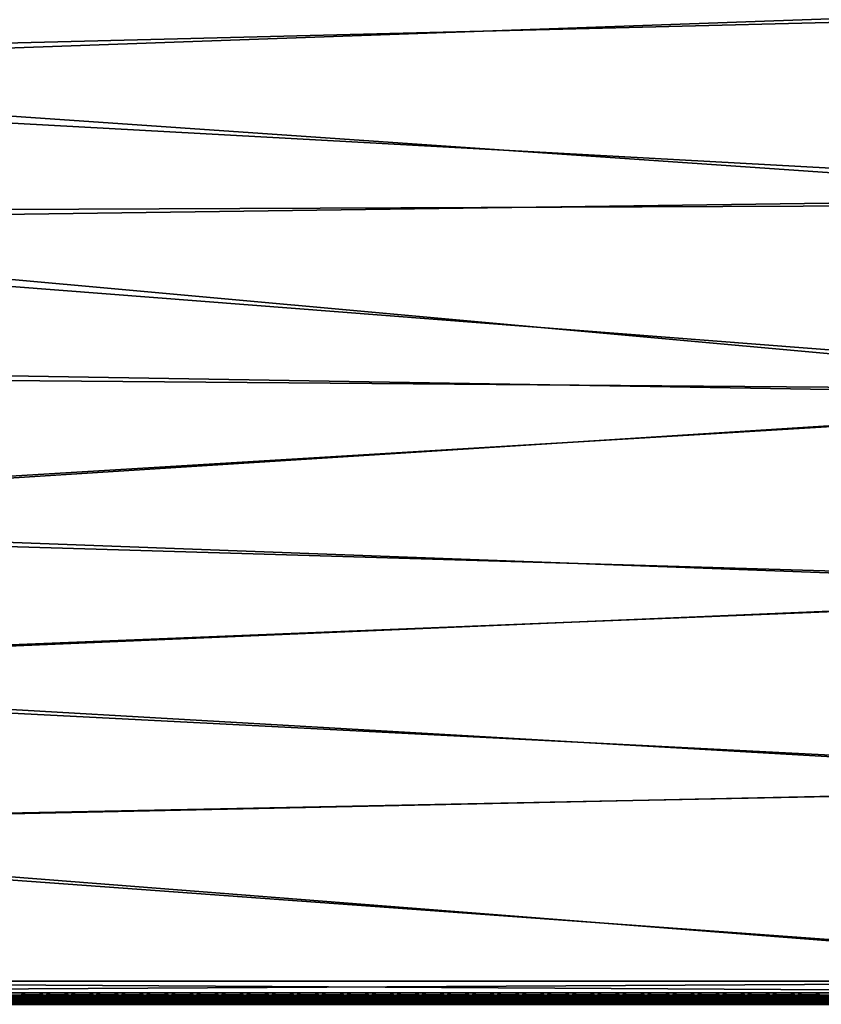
# Model space of a CAD drawing. Header units: inches. Extents: x 0 to 63.6, y -63.6 to 0.
# Tile 155 of 256: x 43.8 to 52.5, y -63.6 to -53. Entities that reach past the tile are written whole.
import ezdxf

# ---------------------------------------------------------------- set-up
doc = ezdxf.new("R2010")
doc.units = ezdxf.units.IN
doc.header["$LTSCALE"] = 0.03937
doc.header["$MEASUREMENT"] = 0
for name, color, linetype in [('A-FURN-3-ST', 151, 'Continuous'), ('A-FURN-3-ST-SEAM', 250, 'Continuous'), ('A-FURN-3-STITCH', 15, 'Continuous')]:
    doc.layers.add(name, color=color, linetype=linetype)

msp = doc.modelspace()

# ---------------------------------------------------------------- meshes
at = {"layer": 'A-FURN-3-ST'}
mesh = msp.add_polyface(dxfattribs=at)
corners = [(35.723, -55.056, 18), (57.817, -57.062, 18), (57.54, -54.966, 18), (35.292, -53.43, 18), (57.187, -52.882, 18), (34.788, -51.825, 18), (56.758, -50.812, 18), (34.211, -50.244, 18), (56.255, -48.758, 18), (33.561, -48.692, 18), (32.842, -47.171, 18), (55.677, -46.725, 18), (32.054, -45.685, 18), (55.026, -44.714, 18), (31.198, -44.236, 18), (57.036, -50.749, 17.963), (56.53, -48.686, 17.963), (55.949, -46.643, 17.963), (55.295, -44.622, 17.963), (57.295, -50.691, 17.853), (56.787, -48.619, 17.853), (57.282, -48.489, 17.185), (56.73, -46.407, 16.9), (56.694, -46.418, 17.185), (56.589, -46.45, 17.45), (57.176, -48.516, 17.45), (56.422, -46.5, 17.678), (57.007, -48.561, 17.678), (56.203, -46.566, 17.853), (56.067, -44.358, 16.9), (56.031, -44.37, 17.185), (55.927, -44.405, 17.45), (55.762, -44.462, 17.678), (55.546, -44.536, 17.853), (57.319, -48.48, 5.5), (56.73, -46.407, 5.5), (56.067, -44.358, 5.5), (58.413, -56.996, 5), (35.139, -55.194, 5), (58.133, -54.879, 5), (34.715, -53.594, 5), (57.777, -52.773, 5), (34.219, -52.015, 5), (57.344, -50.681, 5), (33.651, -50.461, 5), (33.013, -48.935, 5), (56.835, -48.607, 5), (32.305, -47.439, 5), (56.252, -46.552, 5), (31.529, -45.977, 5), (30.688, -44.552, 5), (55.594, -44.52, 5), (29.782, -43.167, 5), (57.282, -48.489, 5.309), (56.694, -46.418, 5.309), (56.031, -44.37, 5.309), (55.775, -44.458, 5.038), (56.435, -46.497, 5.038), (57.02, -48.558, 5.038), (57.177, -48.517, 5.146), (56.59, -46.45, 5.146), (55.928, -44.405, 5.146)]
mesh.append_faces([[corners[k] for k in face] for face in [(0, 1, 2), (0, 2, 3), (3, 2, 4), (3, 4, 5), (5, 4, 6), (5, 6, 7), (7, 6, 8), (7, 8, 9), (9, 8, 10), (10, 8, 11), (10, 11, 12), (12, 11, 13), (12, 13, 14), (6, 15, 16), (6, 16, 8), (8, 16, 17), (8, 17, 11), (11, 17, 18), (11, 18, 13), (19, 20, 16, 15), (21, 22, 23), (21, 23, 24, 25), (25, 24, 26, 27), (27, 26, 28, 20), (20, 28, 17, 16), (22, 29, 23), (23, 29, 30), (23, 30, 31, 24), (24, 31, 32, 26), (26, 32, 33, 28), (28, 33, 18, 17), (22, 34, 35), (22, 35, 29), (29, 35, 36), (37, 38, 39), (39, 38, 40), (39, 40, 41), (41, 40, 42), (41, 42, 43), (43, 42, 44), (43, 44, 45), (43, 45, 46), (46, 45, 47), (46, 47, 48), (48, 47, 49), (48, 49, 50), (48, 50, 51), (51, 50, 52), (35, 53, 54), (35, 54, 36), (36, 54, 55), (51, 56, 48), (48, 56, 57), (48, 57, 46), (46, 57, 58), (59, 58, 57, 60), (60, 57, 56, 61), (53, 59, 60, 54), (54, 60, 61, 55)]])
mesh = msp.add_polyface(dxfattribs=at)
corners = [(58.789, -63.64, 5.25), (36.139, -63.64, 5.25), (58.789, -63.606, 5.125), (36.139, -63.606, 5.125), (58.789, -63.515, 5.033), (36.139, -63.515, 5.033), (58.789, -63.39, 5), (36.139, -63.39, 5), (58.189, -63.39, 18), (36.739, -63.39, 18), (58.189, -63.515, 17.967), (36.739, -63.515, 17.967), (58.189, -63.606, 17.875), (36.739, -63.606, 17.875), (58.189, -63.64, 17.75), (36.739, -63.64, 17.75), (36.358, -63.592, 17.82), (36.384, -63.628, 17.756), (36.558, -63.628, 17.809), (36.544, -63.592, 17.877), (36.573, -63.64, 17.734), (36.413, -63.64, 17.685), (36.538, -63.567, 17.907), (36.525, -63.445, 17.973), (36.524, -63.39, 17.979), (36.32, -63.445, 17.91), (36.318, -63.39, 17.916), (36.346, -63.567, 17.848), (36.404, -61.723, 17.963), (36.689, -61.708, 18), (36.279, -60.058, 17.963), (36.562, -60.03, 18), (58.142, -61.276, 18), (58.017, -59.166, 18), (36.358, -58.36, 18), (57.817, -57.062, 18), (36.078, -56.701, 18), (35.723, -55.056, 18), (58.1, -57.03, 17.963), (57.821, -54.924, 17.963), (59.039, -63.64, 16.9), (35.889, -63.64, 5.5), (59.039, -63.64, 5.5), (35.889, -63.64, 16.9), (36.138, -63.64, 17.501), (36.267, -63.64, 17.607), (36.089, -61.736, 5), (58.741, -61.254, 5), (35.964, -60.085, 5), (58.616, -59.122, 5), (35.764, -58.443, 5), (58.413, -56.996, 5), (35.489, -56.811, 5), (35.139, -55.194, 5)]
mesh.append_faces([[corners[k] for k in face] for face in [(0, 1, 2), (2, 1, 3), (2, 3, 4), (4, 3, 5), (4, 5, 6), (6, 5, 7), (8, 9, 10), (10, 9, 11), (10, 11, 12), (12, 11, 13), (12, 13, 14), (14, 13, 15), (16, 17, 18, 19), (19, 18, 13), (13, 18, 15), (15, 18, 20), (20, 18, 21), (21, 18, 17), (19, 13, 22), (22, 13, 11), (22, 11, 23), (23, 11, 9), (23, 9, 24), (23, 24, 25), (25, 24, 26), (27, 16, 19, 22), (25, 27, 22, 23), (28, 26, 24), (28, 24, 29), (29, 24, 9), (28, 29, 30), (30, 29, 31), (9, 8, 29), (29, 8, 32), (29, 32, 31), (31, 32, 33), (31, 33, 34), (34, 33, 35), (34, 35, 36), (36, 35, 37), (33, 38, 35), (35, 38, 39), (40, 41, 42), (42, 41, 1), (42, 1, 0), (40, 14, 15), (40, 15, 43), (44, 15, 45), (45, 15, 21), (21, 15, 20), (43, 41, 40), (7, 46, 6), (6, 46, 47), (47, 46, 48), (47, 48, 49), (49, 48, 50), (49, 50, 51), (51, 50, 52), (51, 52, 53)]])
at = {"layer": 'A-FURN-3-ST-SEAM'}
mesh = msp.add_polyface(dxfattribs=at)
corners = [(36.545, -63.566, 17.838), (36.543, -63.552, 17.849), (36.73, -63.552, 17.868), (36.73, -63.566, 17.856), (43.88, -63.552, 17.868), (43.88, -63.566, 17.856), (51.03, -63.552, 17.868), (51.03, -63.566, 17.856), (43.88, -63.54, 17.9), (51.03, -63.543, 17.883), (43.88, -63.543, 17.883), (36.73, -63.54, 17.9), (36.73, -63.543, 17.883), (36.544, -63.54, 17.883), (51.03, -63.583, 17.85), (43.88, -63.583, 17.85), (36.73, -63.583, 17.85), (36.546, -63.583, 17.832), (36.544, -63.617, 17.841), (36.546, -63.601, 17.833), (36.73, -63.601, 17.851), (36.73, -63.617, 17.859), (43.88, -63.601, 17.851), (43.88, -63.617, 17.859), (51.03, -63.601, 17.851), (51.03, -63.617, 17.859), (51.03, -63.638, 17.887), (43.88, -63.638, 17.887), (36.73, -63.638, 17.887), (36.539, -63.638, 17.868), (36.73, -63.634, 17.922), (36.73, -63.639, 17.905), (43.88, -63.639, 17.905), (43.88, -63.634, 17.922), (51.03, -63.639, 17.905), (51.03, -63.634, 17.922), (51.03, -63.574, 17.947), (51.03, -63.558, 17.939), (43.88, -63.558, 17.939), (43.88, -63.574, 17.947), (36.73, -63.558, 17.939), (36.73, -63.574, 17.947), (51.03, -63.547, 17.926), (43.88, -63.547, 17.926), (36.73, -63.547, 17.926), (51.03, -63.54, 17.9), (36.73, -63.609, 17.946), (43.88, -63.609, 17.946), (51.03, -63.609, 17.946), (36.73, -63.624, 17.936), (43.88, -63.624, 17.936), (51.03, -63.624, 17.936), (36.54, -63.543, 17.864)]
mesh.append_faces([[corners[k] for k in face] for face in [(0, 1, 2, 3), (3, 2, 4, 5), (5, 4, 6, 7), (8, 9, 10), (8, 10, 11), (11, 10, 12), (11, 12, 13), (7, 14, 15, 5), (5, 15, 16, 3), (3, 16, 17, 0), (18, 19, 20, 21), (21, 20, 22, 23), (23, 22, 24, 25), (25, 26, 27, 23), (23, 27, 28, 21), (21, 28, 29, 18), (30, 31, 32, 33), (33, 32, 34, 35), (36, 37, 38, 39), (39, 38, 40, 41), (37, 42, 43, 38), (38, 43, 44, 40), (43, 45, 8), (43, 8, 44), (44, 8, 11), (44, 11, 13), (41, 46, 47, 39), (39, 47, 48, 36), (46, 49, 50, 47), (47, 50, 51, 48), (49, 30, 33, 50), (50, 33, 35, 51), (1, 52, 12, 2), (2, 12, 10, 4), (19, 17, 16, 20), (20, 16, 15, 22), (31, 28, 27, 32)]])
mesh = msp.add_polyface(dxfattribs=at)
corners = [(51.03, -63.566, 17.856), (51.03, -63.552, 17.868), (58.18, -63.552, 17.868), (58.18, -63.566, 17.856), (58.357, -63.552, 17.851), (58.355, -63.566, 17.84), (58.363, -63.54, 17.883), (58.36, -63.543, 17.866), (58.18, -63.54, 17.9), (58.18, -63.543, 17.883), (51.03, -63.54, 17.9), (51.03, -63.543, 17.883), (43.88, -63.54, 17.9), (58.354, -63.583, 17.834), (58.18, -63.583, 17.85), (51.03, -63.583, 17.85), (51.03, -63.617, 17.859), (51.03, -63.601, 17.851), (58.18, -63.601, 17.851), (58.18, -63.617, 17.859), (58.354, -63.601, 17.835), (58.355, -63.617, 17.843), (58.36, -63.638, 17.87), (58.18, -63.638, 17.887), (51.03, -63.638, 17.887), (51.03, -63.634, 17.922), (51.03, -63.639, 17.905), (58.18, -63.639, 17.905), (58.18, -63.634, 17.922), (58.364, -63.639, 17.888), (58.367, -63.634, 17.904), (58.371, -63.574, 17.929), (58.37, -63.558, 17.921), (58.18, -63.558, 17.939), (58.18, -63.574, 17.947), (51.03, -63.558, 17.939), (51.03, -63.574, 17.947), (58.367, -63.547, 17.908), (58.18, -63.547, 17.926), (51.03, -63.547, 17.926), (43.88, -63.547, 17.926), (51.03, -63.609, 17.946), (58.18, -63.609, 17.946), (58.371, -63.609, 17.928), (51.03, -63.624, 17.936), (58.18, -63.624, 17.936), (58.369, -63.624, 17.919), (43.88, -63.552, 17.868), (43.88, -63.543, 17.883), (43.88, -63.601, 17.851), (43.88, -63.583, 17.85), (43.88, -63.639, 17.905), (43.88, -63.638, 17.887)]
mesh.append_faces([[corners[k] for k in face] for face in [(0, 1, 2, 3), (3, 2, 4, 5), (6, 7, 8), (8, 7, 9), (8, 9, 10), (10, 9, 11), (10, 11, 12), (5, 13, 14, 3), (3, 14, 15, 0), (16, 17, 18, 19), (19, 18, 20, 21), (21, 22, 23, 19), (19, 23, 24, 16), (25, 26, 27, 28), (28, 27, 29, 30), (31, 32, 33, 34), (34, 33, 35, 36), (32, 37, 38, 33), (33, 38, 39, 35), (38, 6, 8), (38, 8, 39), (39, 8, 10), (39, 10, 40), (36, 41, 42, 34), (34, 42, 43, 31), (41, 44, 45, 42), (42, 45, 46, 43), (44, 25, 28, 45), (45, 28, 30, 46), (47, 48, 11, 1), (1, 11, 9, 2), (2, 9, 7, 4), (49, 50, 15, 17), (17, 15, 14, 18), (18, 14, 13, 20), (51, 52, 24, 26), (26, 24, 23, 27), (27, 23, 22, 29)]])
at = {"layer": 'A-FURN-3-STITCH'}
mesh = msp.add_polymesh((7, 4), dxfattribs=at)
for k, corner in enumerate([(43.832, -63.53, 17.956), (43.832, -63.532, 17.954), (43.831, -63.537, 17.951), (43.831, -63.539, 17.95), (43.87, -63.535, 17.961), (43.87, -63.539, 17.964), (43.87, -63.544, 17.961), (43.87, -63.543, 17.956), (43.909, -63.537, 17.965), (43.909, -63.542, 17.967), (43.909, -63.546, 17.964), (43.909, -63.546, 17.959), (43.948, -63.538, 17.965), (43.948, -63.543, 17.968), (43.948, -63.547, 17.965), (43.948, -63.547, 17.959), (43.987, -63.537, 17.963), (43.987, -63.542, 17.966), (43.987, -63.546, 17.963), (43.987, -63.546, 17.957), (44.026, -63.535, 17.959), (44.026, -63.539, 17.961), (44.026, -63.544, 17.958), (44.026, -63.543, 17.953), (44.064, -63.53, 17.952), (44.064, -63.533, 17.951), (44.064, -63.537, 17.948), (44.064, -63.539, 17.946)]):
    mesh.set_mesh_vertex(divmod(k, 4), corner)
mesh = msp.add_polymesh((7, 4), dxfattribs=at)
for k, corner in enumerate([(44.103, -63.53, 17.956), (44.103, -63.532, 17.954), (44.103, -63.537, 17.951), (44.103, -63.539, 17.95), (44.142, -63.535, 17.961), (44.142, -63.539, 17.964), (44.142, -63.544, 17.961), (44.141, -63.543, 17.956), (44.18, -63.537, 17.965), (44.18, -63.542, 17.967), (44.18, -63.546, 17.964), (44.18, -63.546, 17.959), (44.22, -63.538, 17.965), (44.22, -63.543, 17.968), (44.22, -63.547, 17.965), (44.219, -63.547, 17.959), (44.259, -63.537, 17.963), (44.259, -63.542, 17.966), (44.259, -63.546, 17.963), (44.258, -63.546, 17.957), (44.297, -63.535, 17.959), (44.297, -63.539, 17.961), (44.297, -63.544, 17.958), (44.297, -63.543, 17.953), (44.336, -63.53, 17.952), (44.336, -63.533, 17.951), (44.335, -63.537, 17.948), (44.335, -63.539, 17.946)]):
    mesh.set_mesh_vertex(divmod(k, 4), corner)
mesh = msp.add_polymesh((7, 4), dxfattribs=at)
for k, corner in enumerate([(44.375, -63.53, 17.956), (44.375, -63.532, 17.954), (44.375, -63.537, 17.951), (44.375, -63.539, 17.95), (44.413, -63.535, 17.961), (44.413, -63.539, 17.964), (44.413, -63.544, 17.961), (44.413, -63.543, 17.956), (44.452, -63.537, 17.965), (44.452, -63.542, 17.967), (44.452, -63.546, 17.964), (44.452, -63.546, 17.959), (44.491, -63.538, 17.965), (44.491, -63.543, 17.968), (44.491, -63.547, 17.965), (44.491, -63.547, 17.959), (44.53, -63.537, 17.963), (44.53, -63.542, 17.966), (44.53, -63.546, 17.963), (44.53, -63.546, 17.957), (44.569, -63.535, 17.959), (44.569, -63.539, 17.961), (44.569, -63.544, 17.958), (44.569, -63.543, 17.953), (44.607, -63.53, 17.952), (44.607, -63.533, 17.951), (44.607, -63.537, 17.948), (44.607, -63.539, 17.946)]):
    mesh.set_mesh_vertex(divmod(k, 4), corner)
mesh = msp.add_polymesh((7, 4), dxfattribs=at)
for k, corner in enumerate([(44.646, -63.53, 17.956), (44.646, -63.532, 17.954), (44.646, -63.537, 17.951), (44.646, -63.539, 17.95), (44.685, -63.535, 17.961), (44.685, -63.539, 17.964), (44.685, -63.544, 17.961), (44.685, -63.543, 17.956), (44.723, -63.537, 17.965), (44.724, -63.542, 17.967), (44.723, -63.546, 17.964), (44.723, -63.546, 17.959), (44.763, -63.538, 17.965), (44.763, -63.543, 17.968), (44.763, -63.547, 17.965), (44.762, -63.547, 17.959), (44.802, -63.537, 17.963), (44.802, -63.542, 17.966), (44.802, -63.546, 17.963), (44.802, -63.546, 17.957), (44.84, -63.535, 17.959), (44.84, -63.539, 17.961), (44.84, -63.544, 17.958), (44.84, -63.543, 17.953), (44.879, -63.53, 17.952), (44.879, -63.533, 17.951), (44.879, -63.537, 17.948), (44.879, -63.539, 17.946)]):
    mesh.set_mesh_vertex(divmod(k, 4), corner)
mesh = msp.add_polymesh((7, 4), dxfattribs=at)
for k, corner in enumerate([(44.918, -63.53, 17.956), (44.918, -63.532, 17.954), (44.918, -63.537, 17.951), (44.918, -63.539, 17.95), (44.956, -63.535, 17.961), (44.956, -63.539, 17.964), (44.956, -63.544, 17.961), (44.956, -63.543, 17.956), (44.995, -63.537, 17.965), (44.995, -63.542, 17.967), (44.995, -63.546, 17.964), (44.995, -63.546, 17.959), (45.034, -63.538, 17.965), (45.034, -63.543, 17.968), (45.034, -63.547, 17.965), (45.034, -63.547, 17.959), (45.073, -63.537, 17.963), (45.073, -63.542, 17.966), (45.073, -63.546, 17.963), (45.073, -63.546, 17.957), (45.112, -63.535, 17.959), (45.112, -63.539, 17.961), (45.112, -63.544, 17.958), (45.112, -63.543, 17.953), (45.15, -63.53, 17.952), (45.15, -63.533, 17.951), (45.15, -63.537, 17.948), (45.15, -63.539, 17.946)]):
    mesh.set_mesh_vertex(divmod(k, 4), corner)
mesh = msp.add_polymesh((7, 4), dxfattribs=at)
for k, corner in enumerate([(45.189, -63.53, 17.956), (45.189, -63.532, 17.954), (45.189, -63.537, 17.951), (45.189, -63.539, 17.95), (45.228, -63.535, 17.961), (45.228, -63.539, 17.964), (45.228, -63.544, 17.961), (45.228, -63.543, 17.956), (45.267, -63.537, 17.965), (45.267, -63.542, 17.967), (45.267, -63.546, 17.964), (45.266, -63.546, 17.959), (45.306, -63.538, 17.965), (45.306, -63.543, 17.968), (45.306, -63.547, 17.965), (45.306, -63.547, 17.959), (45.345, -63.537, 17.963), (45.345, -63.542, 17.966), (45.345, -63.546, 17.963), (45.345, -63.546, 17.957), (45.383, -63.535, 17.959), (45.383, -63.539, 17.961), (45.383, -63.544, 17.958), (45.383, -63.543, 17.953), (45.422, -63.53, 17.952), (45.422, -63.533, 17.951), (45.422, -63.537, 17.948), (45.422, -63.539, 17.946)]):
    mesh.set_mesh_vertex(divmod(k, 4), corner)
mesh = msp.add_polymesh((7, 4), dxfattribs=at)
for k, corner in enumerate([(45.461, -63.53, 17.956), (45.461, -63.532, 17.954), (45.461, -63.537, 17.951), (45.461, -63.539, 17.95), (45.499, -63.535, 17.961), (45.499, -63.539, 17.964), (45.499, -63.544, 17.961), (45.499, -63.543, 17.956), (45.538, -63.537, 17.965), (45.538, -63.542, 17.967), (45.538, -63.546, 17.964), (45.538, -63.546, 17.959), (45.577, -63.538, 17.965), (45.577, -63.543, 17.968), (45.577, -63.547, 17.965), (45.577, -63.547, 17.959), (45.616, -63.537, 17.963), (45.616, -63.542, 17.966), (45.616, -63.546, 17.963), (45.616, -63.546, 17.957), (45.655, -63.535, 17.959), (45.655, -63.539, 17.961), (45.655, -63.544, 17.958), (45.655, -63.543, 17.953), (45.693, -63.53, 17.952), (45.693, -63.533, 17.951), (45.693, -63.537, 17.948), (45.693, -63.539, 17.946)]):
    mesh.set_mesh_vertex(divmod(k, 4), corner)
mesh = msp.add_polymesh((7, 4), dxfattribs=at)
for k, corner in enumerate([(45.732, -63.53, 17.956), (45.732, -63.532, 17.954), (45.732, -63.537, 17.951), (45.732, -63.539, 17.95), (45.771, -63.535, 17.961), (45.771, -63.539, 17.964), (45.771, -63.544, 17.961), (45.771, -63.543, 17.956), (45.81, -63.537, 17.965), (45.81, -63.542, 17.967), (45.81, -63.546, 17.964), (45.81, -63.546, 17.959), (45.849, -63.538, 17.965), (45.849, -63.543, 17.968), (45.849, -63.547, 17.965), (45.849, -63.547, 17.959), (45.888, -63.537, 17.963), (45.888, -63.542, 17.966), (45.888, -63.546, 17.963), (45.888, -63.546, 17.957), (45.927, -63.535, 17.959), (45.927, -63.539, 17.961), (45.926, -63.544, 17.958), (45.926, -63.543, 17.953), (45.965, -63.53, 17.952), (45.965, -63.533, 17.951), (45.965, -63.537, 17.948), (45.965, -63.539, 17.946)]):
    mesh.set_mesh_vertex(divmod(k, 4), corner)
mesh = msp.add_polymesh((7, 4), dxfattribs=at)
for k, corner in enumerate([(46.004, -63.53, 17.956), (46.004, -63.532, 17.954), (46.004, -63.537, 17.951), (46.004, -63.539, 17.95), (46.042, -63.535, 17.961), (46.042, -63.539, 17.964), (46.042, -63.544, 17.961), (46.042, -63.543, 17.956), (46.081, -63.537, 17.965), (46.081, -63.542, 17.967), (46.081, -63.546, 17.964), (46.081, -63.546, 17.959), (46.12, -63.538, 17.965), (46.12, -63.543, 17.968), (46.12, -63.547, 17.965), (46.12, -63.547, 17.959), (46.159, -63.537, 17.963), (46.159, -63.542, 17.966), (46.159, -63.546, 17.963), (46.159, -63.546, 17.957), (46.198, -63.535, 17.959), (46.198, -63.539, 17.961), (46.198, -63.544, 17.958), (46.198, -63.543, 17.953), (46.236, -63.53, 17.952), (46.236, -63.533, 17.951), (46.236, -63.537, 17.948), (46.236, -63.539, 17.946)]):
    mesh.set_mesh_vertex(divmod(k, 4), corner)
mesh = msp.add_polymesh((7, 4), dxfattribs=at)
for k, corner in enumerate([(46.275, -63.53, 17.956), (46.275, -63.532, 17.954), (46.275, -63.537, 17.951), (46.275, -63.539, 17.95), (46.314, -63.535, 17.961), (46.314, -63.539, 17.964), (46.314, -63.544, 17.961), (46.314, -63.543, 17.956), (46.353, -63.537, 17.965), (46.353, -63.542, 17.967), (46.353, -63.546, 17.964), (46.353, -63.546, 17.959), (46.392, -63.538, 17.965), (46.392, -63.543, 17.968), (46.392, -63.547, 17.965), (46.392, -63.547, 17.959), (46.431, -63.537, 17.963), (46.431, -63.542, 17.966), (46.431, -63.546, 17.963), (46.431, -63.546, 17.957), (46.47, -63.535, 17.959), (46.47, -63.539, 17.961), (46.47, -63.544, 17.958), (46.469, -63.543, 17.953), (46.508, -63.53, 17.952), (46.508, -63.533, 17.951), (46.508, -63.537, 17.948), (46.508, -63.539, 17.946)]):
    mesh.set_mesh_vertex(divmod(k, 4), corner)
mesh = msp.add_polymesh((7, 4), dxfattribs=at)
for k, corner in enumerate([(46.547, -63.53, 17.956), (46.547, -63.532, 17.954), (46.547, -63.537, 17.951), (46.547, -63.539, 17.95), (46.585, -63.535, 17.961), (46.585, -63.539, 17.964), (46.585, -63.544, 17.961), (46.585, -63.543, 17.956), (46.624, -63.537, 17.965), (46.624, -63.542, 17.967), (46.624, -63.546, 17.964), (46.624, -63.546, 17.959), (46.663, -63.538, 17.965), (46.663, -63.543, 17.968), (46.663, -63.547, 17.965), (46.663, -63.547, 17.959), (46.702, -63.537, 17.963), (46.702, -63.542, 17.966), (46.702, -63.546, 17.963), (46.702, -63.546, 17.957), (46.741, -63.535, 17.959), (46.741, -63.539, 17.961), (46.741, -63.544, 17.958), (46.741, -63.543, 17.953), (46.779, -63.53, 17.952), (46.779, -63.533, 17.951), (46.779, -63.537, 17.948), (46.779, -63.539, 17.946)]):
    mesh.set_mesh_vertex(divmod(k, 4), corner)
mesh = msp.add_polymesh((7, 4), dxfattribs=at)
for k, corner in enumerate([(46.818, -63.53, 17.956), (46.818, -63.532, 17.954), (46.818, -63.537, 17.951), (46.818, -63.539, 17.95), (46.857, -63.535, 17.961), (46.857, -63.539, 17.964), (46.857, -63.544, 17.961), (46.857, -63.543, 17.956), (46.896, -63.537, 17.965), (46.896, -63.542, 17.967), (46.896, -63.546, 17.964), (46.896, -63.546, 17.959), (46.935, -63.538, 17.965), (46.935, -63.543, 17.968), (46.935, -63.547, 17.965), (46.935, -63.547, 17.959), (46.974, -63.537, 17.963), (46.974, -63.542, 17.966), (46.974, -63.546, 17.963), (46.974, -63.546, 17.957), (47.013, -63.535, 17.959), (47.013, -63.539, 17.961), (47.013, -63.544, 17.958), (47.013, -63.543, 17.953), (47.051, -63.53, 17.952), (47.051, -63.533, 17.951), (47.051, -63.537, 17.948), (47.051, -63.539, 17.946)]):
    mesh.set_mesh_vertex(divmod(k, 4), corner)
mesh = msp.add_polymesh((7, 4), dxfattribs=at)
for k, corner in enumerate([(47.09, -63.53, 17.956), (47.09, -63.532, 17.954), (47.09, -63.537, 17.951), (47.09, -63.539, 17.95), (47.128, -63.535, 17.961), (47.128, -63.539, 17.964), (47.128, -63.544, 17.961), (47.128, -63.543, 17.956), (47.167, -63.537, 17.965), (47.167, -63.542, 17.967), (47.167, -63.546, 17.964), (47.167, -63.546, 17.959), (47.206, -63.538, 17.965), (47.206, -63.543, 17.968), (47.206, -63.547, 17.965), (47.206, -63.547, 17.959), (47.245, -63.537, 17.963), (47.245, -63.542, 17.966), (47.245, -63.546, 17.963), (47.245, -63.546, 17.957), (47.284, -63.535, 17.959), (47.284, -63.539, 17.961), (47.284, -63.544, 17.958), (47.284, -63.543, 17.953), (47.322, -63.53, 17.952), (47.322, -63.533, 17.951), (47.322, -63.537, 17.948), (47.322, -63.539, 17.946)]):
    mesh.set_mesh_vertex(divmod(k, 4), corner)
mesh = msp.add_polymesh((7, 4), dxfattribs=at)
for k, corner in enumerate([(47.361, -63.53, 17.956), (47.361, -63.532, 17.954), (47.361, -63.537, 17.951), (47.361, -63.539, 17.95), (47.4, -63.535, 17.961), (47.4, -63.539, 17.964), (47.4, -63.544, 17.961), (47.4, -63.543, 17.956), (47.439, -63.537, 17.965), (47.439, -63.542, 17.967), (47.439, -63.546, 17.964), (47.439, -63.546, 17.959), (47.478, -63.538, 17.965), (47.478, -63.543, 17.968), (47.478, -63.547, 17.965), (47.478, -63.547, 17.959), (47.517, -63.537, 17.963), (47.517, -63.542, 17.966), (47.517, -63.546, 17.963), (47.517, -63.546, 17.957), (47.556, -63.535, 17.959), (47.556, -63.539, 17.961), (47.556, -63.544, 17.958), (47.556, -63.543, 17.953), (47.594, -63.53, 17.952), (47.594, -63.533, 17.951), (47.594, -63.537, 17.948), (47.594, -63.539, 17.946)]):
    mesh.set_mesh_vertex(divmod(k, 4), corner)
mesh = msp.add_polymesh((7, 4), dxfattribs=at)
for k, corner in enumerate([(47.633, -63.53, 17.956), (47.633, -63.532, 17.954), (47.633, -63.537, 17.951), (47.633, -63.539, 17.95), (47.671, -63.535, 17.961), (47.671, -63.539, 17.964), (47.671, -63.544, 17.961), (47.671, -63.543, 17.956), (47.71, -63.537, 17.965), (47.71, -63.542, 17.967), (47.71, -63.546, 17.964), (47.71, -63.546, 17.959), (47.749, -63.538, 17.965), (47.749, -63.543, 17.968), (47.749, -63.547, 17.965), (47.749, -63.547, 17.959), (47.788, -63.537, 17.963), (47.788, -63.542, 17.966), (47.788, -63.546, 17.963), (47.788, -63.546, 17.957), (47.827, -63.535, 17.959), (47.827, -63.539, 17.961), (47.827, -63.544, 17.958), (47.827, -63.543, 17.953), (47.865, -63.53, 17.952), (47.865, -63.533, 17.951), (47.865, -63.537, 17.948), (47.865, -63.539, 17.946)]):
    mesh.set_mesh_vertex(divmod(k, 4), corner)
mesh = msp.add_polymesh((7, 4), dxfattribs=at)
for k, corner in enumerate([(47.905, -63.53, 17.956), (47.904, -63.532, 17.954), (47.904, -63.537, 17.951), (47.904, -63.539, 17.95), (47.943, -63.535, 17.961), (47.943, -63.539, 17.964), (47.943, -63.544, 17.961), (47.943, -63.543, 17.956), (47.982, -63.537, 17.965), (47.982, -63.542, 17.967), (47.982, -63.546, 17.964), (47.982, -63.546, 17.959), (48.021, -63.538, 17.965), (48.021, -63.543, 17.968), (48.021, -63.547, 17.965), (48.021, -63.547, 17.959), (48.06, -63.537, 17.963), (48.06, -63.542, 17.966), (48.06, -63.546, 17.963), (48.06, -63.546, 17.957), (48.099, -63.535, 17.959), (48.099, -63.539, 17.961), (48.099, -63.544, 17.958), (48.099, -63.543, 17.953), (48.137, -63.53, 17.952), (48.137, -63.533, 17.951), (48.137, -63.537, 17.948), (48.137, -63.539, 17.946)]):
    mesh.set_mesh_vertex(divmod(k, 4), corner)
mesh = msp.add_polymesh((7, 4), dxfattribs=at)
for k, corner in enumerate([(48.176, -63.53, 17.956), (48.176, -63.532, 17.954), (48.176, -63.537, 17.951), (48.176, -63.539, 17.95), (48.214, -63.535, 17.961), (48.215, -63.539, 17.964), (48.214, -63.544, 17.961), (48.214, -63.543, 17.956), (48.253, -63.537, 17.965), (48.253, -63.542, 17.967), (48.253, -63.546, 17.964), (48.253, -63.546, 17.959), (48.292, -63.538, 17.965), (48.292, -63.543, 17.968), (48.292, -63.547, 17.965), (48.292, -63.547, 17.959), (48.332, -63.537, 17.963), (48.332, -63.542, 17.966), (48.331, -63.546, 17.963), (48.331, -63.546, 17.957), (48.37, -63.535, 17.959), (48.37, -63.539, 17.961), (48.37, -63.544, 17.958), (48.37, -63.543, 17.953), (48.409, -63.53, 17.952), (48.408, -63.533, 17.951), (48.408, -63.537, 17.948), (48.408, -63.539, 17.946)]):
    mesh.set_mesh_vertex(divmod(k, 4), corner)
mesh = msp.add_polymesh((7, 4), dxfattribs=at)
for k, corner in enumerate([(48.448, -63.53, 17.956), (48.448, -63.532, 17.954), (48.447, -63.537, 17.951), (48.447, -63.539, 17.95), (48.486, -63.535, 17.961), (48.486, -63.539, 17.964), (48.486, -63.544, 17.961), (48.486, -63.543, 17.956), (48.525, -63.537, 17.965), (48.525, -63.542, 17.967), (48.525, -63.546, 17.964), (48.525, -63.546, 17.959), (48.564, -63.538, 17.965), (48.564, -63.543, 17.968), (48.564, -63.547, 17.965), (48.564, -63.547, 17.959), (48.603, -63.537, 17.963), (48.603, -63.542, 17.966), (48.603, -63.546, 17.963), (48.603, -63.546, 17.957), (48.642, -63.535, 17.959), (48.642, -63.539, 17.961), (48.642, -63.544, 17.958), (48.642, -63.543, 17.953), (48.68, -63.53, 17.952), (48.68, -63.533, 17.951), (48.68, -63.537, 17.948), (48.68, -63.539, 17.946)]):
    mesh.set_mesh_vertex(divmod(k, 4), corner)
mesh = msp.add_polymesh((7, 4), dxfattribs=at)
for k, corner in enumerate([(48.719, -63.53, 17.956), (48.719, -63.532, 17.954), (48.719, -63.537, 17.951), (48.719, -63.539, 17.95), (48.758, -63.535, 17.961), (48.758, -63.539, 17.964), (48.758, -63.544, 17.961), (48.757, -63.543, 17.956), (48.796, -63.537, 17.965), (48.796, -63.542, 17.967), (48.796, -63.546, 17.964), (48.796, -63.546, 17.959), (48.836, -63.538, 17.965), (48.836, -63.543, 17.968), (48.836, -63.547, 17.965), (48.835, -63.547, 17.959), (48.875, -63.537, 17.963), (48.875, -63.542, 17.966), (48.875, -63.546, 17.963), (48.874, -63.546, 17.957), (48.913, -63.535, 17.959), (48.913, -63.539, 17.961), (48.913, -63.544, 17.958), (48.913, -63.543, 17.953), (48.952, -63.53, 17.952), (48.952, -63.533, 17.951), (48.951, -63.537, 17.948), (48.951, -63.539, 17.946)]):
    mesh.set_mesh_vertex(divmod(k, 4), corner)
mesh = msp.add_polymesh((7, 4), dxfattribs=at)
for k, corner in enumerate([(48.991, -63.53, 17.956), (48.991, -63.532, 17.954), (48.991, -63.537, 17.951), (48.991, -63.539, 17.95), (49.029, -63.535, 17.961), (49.029, -63.539, 17.964), (49.029, -63.544, 17.961), (49.029, -63.543, 17.956), (49.068, -63.537, 17.965), (49.068, -63.542, 17.967), (49.068, -63.546, 17.964), (49.068, -63.546, 17.959), (49.107, -63.538, 17.965), (49.107, -63.543, 17.968), (49.107, -63.547, 17.965), (49.107, -63.547, 17.959), (49.146, -63.537, 17.963), (49.146, -63.542, 17.966), (49.146, -63.546, 17.963), (49.146, -63.546, 17.957), (49.185, -63.535, 17.959), (49.185, -63.539, 17.961), (49.185, -63.544, 17.958), (49.185, -63.543, 17.953), (49.223, -63.53, 17.952), (49.223, -63.533, 17.951), (49.223, -63.537, 17.948), (49.223, -63.539, 17.946)]):
    mesh.set_mesh_vertex(divmod(k, 4), corner)
mesh = msp.add_polymesh((7, 4), dxfattribs=at)
for k, corner in enumerate([(49.262, -63.53, 17.956), (49.262, -63.532, 17.954), (49.262, -63.537, 17.951), (49.262, -63.539, 17.95), (49.301, -63.535, 17.961), (49.301, -63.539, 17.964), (49.301, -63.544, 17.961), (49.301, -63.543, 17.956), (49.339, -63.537, 17.965), (49.34, -63.542, 17.967), (49.339, -63.546, 17.964), (49.339, -63.546, 17.959), (49.379, -63.538, 17.965), (49.379, -63.543, 17.968), (49.379, -63.547, 17.965), (49.378, -63.547, 17.959), (49.418, -63.537, 17.963), (49.418, -63.542, 17.966), (49.418, -63.546, 17.963), (49.418, -63.546, 17.957), (49.456, -63.535, 17.959), (49.456, -63.539, 17.961), (49.456, -63.544, 17.958), (49.456, -63.543, 17.953), (49.495, -63.53, 17.952), (49.495, -63.533, 17.951), (49.495, -63.537, 17.948), (49.495, -63.539, 17.946)]):
    mesh.set_mesh_vertex(divmod(k, 4), corner)
mesh = msp.add_polymesh((7, 4), dxfattribs=at)
for k, corner in enumerate([(49.534, -63.53, 17.956), (49.534, -63.532, 17.954), (49.534, -63.537, 17.951), (49.534, -63.539, 17.95), (49.572, -63.535, 17.961), (49.572, -63.539, 17.964), (49.572, -63.544, 17.961), (49.572, -63.543, 17.956), (49.611, -63.537, 17.965), (49.611, -63.542, 17.967), (49.611, -63.546, 17.964), (49.611, -63.546, 17.959), (49.65, -63.538, 17.965), (49.65, -63.543, 17.968), (49.65, -63.547, 17.965), (49.65, -63.547, 17.959), (49.689, -63.537, 17.963), (49.689, -63.542, 17.966), (49.689, -63.546, 17.963), (49.689, -63.546, 17.957), (49.728, -63.535, 17.959), (49.728, -63.539, 17.961), (49.728, -63.544, 17.958), (49.728, -63.543, 17.953), (49.766, -63.53, 17.952), (49.766, -63.533, 17.951), (49.766, -63.537, 17.948), (49.766, -63.539, 17.946)]):
    mesh.set_mesh_vertex(divmod(k, 4), corner)
mesh = msp.add_polymesh((7, 4), dxfattribs=at)
for k, corner in enumerate([(49.805, -63.53, 17.956), (49.805, -63.532, 17.954), (49.805, -63.537, 17.951), (49.805, -63.539, 17.95), (49.844, -63.535, 17.961), (49.844, -63.539, 17.964), (49.844, -63.544, 17.961), (49.844, -63.543, 17.956), (49.883, -63.537, 17.965), (49.883, -63.542, 17.967), (49.883, -63.546, 17.964), (49.882, -63.546, 17.959), (49.922, -63.538, 17.965), (49.922, -63.543, 17.968), (49.922, -63.547, 17.965), (49.922, -63.547, 17.959), (49.961, -63.537, 17.963), (49.961, -63.542, 17.966), (49.961, -63.546, 17.963), (49.961, -63.546, 17.957), (49.999, -63.535, 17.959), (49.999, -63.539, 17.961), (49.999, -63.544, 17.958), (49.999, -63.543, 17.953), (50.038, -63.53, 17.952), (50.038, -63.533, 17.951), (50.038, -63.537, 17.948), (50.038, -63.539, 17.946)]):
    mesh.set_mesh_vertex(divmod(k, 4), corner)
mesh = msp.add_polymesh((7, 4), dxfattribs=at)
for k, corner in enumerate([(50.077, -63.53, 17.956), (50.077, -63.532, 17.954), (50.077, -63.537, 17.951), (50.077, -63.539, 17.95), (50.115, -63.535, 17.961), (50.115, -63.539, 17.964), (50.115, -63.544, 17.961), (50.115, -63.543, 17.956), (50.154, -63.537, 17.965), (50.154, -63.542, 17.967), (50.154, -63.546, 17.964), (50.154, -63.546, 17.959), (50.193, -63.538, 17.965), (50.193, -63.543, 17.968), (50.193, -63.547, 17.965), (50.193, -63.547, 17.959), (50.232, -63.537, 17.963), (50.232, -63.542, 17.966), (50.232, -63.546, 17.963), (50.232, -63.546, 17.957), (50.271, -63.535, 17.959), (50.271, -63.539, 17.961), (50.271, -63.544, 17.958), (50.271, -63.543, 17.953), (50.309, -63.53, 17.952), (50.309, -63.533, 17.951), (50.309, -63.537, 17.948), (50.309, -63.539, 17.946)]):
    mesh.set_mesh_vertex(divmod(k, 4), corner)
mesh = msp.add_polymesh((7, 4), dxfattribs=at)
for k, corner in enumerate([(50.348, -63.53, 17.956), (50.348, -63.532, 17.954), (50.348, -63.537, 17.951), (50.348, -63.539, 17.95), (50.387, -63.535, 17.961), (50.387, -63.539, 17.964), (50.387, -63.544, 17.961), (50.387, -63.543, 17.956), (50.426, -63.537, 17.965), (50.426, -63.542, 17.967), (50.426, -63.546, 17.964), (50.426, -63.546, 17.959), (50.465, -63.538, 17.965), (50.465, -63.543, 17.968), (50.465, -63.547, 17.965), (50.465, -63.547, 17.959), (50.504, -63.537, 17.963), (50.504, -63.542, 17.966), (50.504, -63.546, 17.963), (50.504, -63.546, 17.957), (50.543, -63.535, 17.959), (50.543, -63.539, 17.961), (50.542, -63.544, 17.958), (50.542, -63.543, 17.953), (50.581, -63.53, 17.952), (50.581, -63.533, 17.951), (50.581, -63.537, 17.948), (50.581, -63.539, 17.946)]):
    mesh.set_mesh_vertex(divmod(k, 4), corner)
mesh = msp.add_polymesh((7, 4), dxfattribs=at)
for k, corner in enumerate([(50.62, -63.53, 17.956), (50.62, -63.532, 17.954), (50.62, -63.537, 17.951), (50.62, -63.539, 17.95), (50.658, -63.535, 17.961), (50.658, -63.539, 17.964), (50.658, -63.544, 17.961), (50.658, -63.543, 17.956), (50.697, -63.537, 17.965), (50.697, -63.542, 17.967), (50.697, -63.546, 17.964), (50.697, -63.546, 17.959), (50.736, -63.538, 17.965), (50.736, -63.543, 17.968), (50.736, -63.547, 17.965), (50.736, -63.547, 17.959), (50.775, -63.537, 17.963), (50.775, -63.542, 17.966), (50.775, -63.546, 17.963), (50.775, -63.546, 17.957), (50.814, -63.535, 17.959), (50.814, -63.539, 17.961), (50.814, -63.544, 17.958), (50.814, -63.543, 17.953), (50.852, -63.53, 17.952), (50.852, -63.533, 17.951), (50.852, -63.537, 17.948), (50.852, -63.539, 17.946)]):
    mesh.set_mesh_vertex(divmod(k, 4), corner)
mesh = msp.add_polymesh((7, 4), dxfattribs=at)
for k, corner in enumerate([(50.891, -63.53, 17.956), (50.891, -63.532, 17.954), (50.891, -63.537, 17.951), (50.891, -63.539, 17.95), (50.93, -63.535, 17.961), (50.93, -63.539, 17.964), (50.93, -63.544, 17.961), (50.93, -63.543, 17.956), (50.969, -63.537, 17.965), (50.969, -63.542, 17.967), (50.969, -63.546, 17.964), (50.969, -63.546, 17.959), (51.008, -63.538, 17.965), (51.008, -63.543, 17.968), (51.008, -63.547, 17.965), (51.008, -63.547, 17.959), (51.047, -63.537, 17.963), (51.047, -63.542, 17.966), (51.047, -63.546, 17.963), (51.047, -63.546, 17.957), (51.086, -63.535, 17.959), (51.086, -63.539, 17.961), (51.086, -63.544, 17.958), (51.085, -63.543, 17.953), (51.124, -63.53, 17.952), (51.124, -63.533, 17.951), (51.124, -63.537, 17.948), (51.124, -63.539, 17.946)]):
    mesh.set_mesh_vertex(divmod(k, 4), corner)
mesh = msp.add_polymesh((7, 4), dxfattribs=at)
for k, corner in enumerate([(51.163, -63.53, 17.956), (51.163, -63.532, 17.954), (51.163, -63.537, 17.951), (51.163, -63.539, 17.95), (51.201, -63.535, 17.961), (51.201, -63.539, 17.964), (51.201, -63.544, 17.961), (51.201, -63.543, 17.956), (51.24, -63.537, 17.965), (51.24, -63.542, 17.967), (51.24, -63.546, 17.964), (51.24, -63.546, 17.959), (51.279, -63.538, 17.965), (51.279, -63.543, 17.968), (51.279, -63.547, 17.965), (51.279, -63.547, 17.959), (51.318, -63.537, 17.963), (51.318, -63.542, 17.966), (51.318, -63.546, 17.963), (51.318, -63.546, 17.957), (51.357, -63.535, 17.959), (51.357, -63.539, 17.961), (51.357, -63.544, 17.958), (51.357, -63.543, 17.953), (51.395, -63.53, 17.952), (51.395, -63.533, 17.951), (51.395, -63.537, 17.948), (51.395, -63.539, 17.946)]):
    mesh.set_mesh_vertex(divmod(k, 4), corner)
mesh = msp.add_polymesh((7, 4), dxfattribs=at)
for k, corner in enumerate([(51.434, -63.53, 17.956), (51.434, -63.532, 17.954), (51.434, -63.537, 17.951), (51.434, -63.539, 17.95), (51.473, -63.535, 17.961), (51.473, -63.539, 17.964), (51.473, -63.544, 17.961), (51.473, -63.543, 17.956), (51.512, -63.537, 17.965), (51.512, -63.542, 17.967), (51.512, -63.546, 17.964), (51.512, -63.546, 17.959), (51.551, -63.538, 17.965), (51.551, -63.543, 17.968), (51.551, -63.547, 17.965), (51.551, -63.547, 17.959), (51.59, -63.537, 17.963), (51.59, -63.542, 17.966), (51.59, -63.546, 17.963), (51.59, -63.546, 17.957), (51.629, -63.535, 17.959), (51.629, -63.539, 17.961), (51.629, -63.544, 17.958), (51.629, -63.543, 17.953), (51.667, -63.53, 17.952), (51.667, -63.533, 17.951), (51.667, -63.537, 17.948), (51.667, -63.539, 17.946)]):
    mesh.set_mesh_vertex(divmod(k, 4), corner)
mesh = msp.add_polymesh((7, 4), dxfattribs=at)
for k, corner in enumerate([(51.706, -63.53, 17.956), (51.706, -63.532, 17.954), (51.706, -63.537, 17.951), (51.706, -63.539, 17.95), (51.744, -63.535, 17.961), (51.744, -63.539, 17.964), (51.744, -63.544, 17.961), (51.744, -63.543, 17.956), (51.783, -63.537, 17.965), (51.783, -63.542, 17.967), (51.783, -63.546, 17.964), (51.783, -63.546, 17.959), (51.822, -63.538, 17.965), (51.822, -63.543, 17.968), (51.822, -63.547, 17.965), (51.822, -63.547, 17.959), (51.861, -63.537, 17.963), (51.861, -63.542, 17.966), (51.861, -63.546, 17.963), (51.861, -63.546, 17.957), (51.9, -63.535, 17.959), (51.9, -63.539, 17.961), (51.9, -63.544, 17.958), (51.9, -63.543, 17.953), (51.938, -63.53, 17.952), (51.938, -63.533, 17.951), (51.938, -63.537, 17.948), (51.938, -63.539, 17.946)]):
    mesh.set_mesh_vertex(divmod(k, 4), corner)
mesh = msp.add_polymesh((7, 4), dxfattribs=at)
for k, corner in enumerate([(51.977, -63.53, 17.956), (51.977, -63.532, 17.954), (51.977, -63.537, 17.951), (51.977, -63.539, 17.95), (52.016, -63.535, 17.961), (52.016, -63.539, 17.964), (52.016, -63.544, 17.961), (52.016, -63.543, 17.956), (52.055, -63.537, 17.965), (52.055, -63.542, 17.967), (52.055, -63.546, 17.964), (52.055, -63.546, 17.959), (52.094, -63.538, 17.965), (52.094, -63.543, 17.968), (52.094, -63.547, 17.965), (52.094, -63.547, 17.959), (52.133, -63.537, 17.963), (52.133, -63.542, 17.966), (52.133, -63.546, 17.963), (52.133, -63.546, 17.957), (52.172, -63.535, 17.959), (52.172, -63.539, 17.961), (52.172, -63.544, 17.958), (52.172, -63.543, 17.953), (52.21, -63.53, 17.952), (52.21, -63.533, 17.951), (52.21, -63.537, 17.948), (52.21, -63.539, 17.946)]):
    mesh.set_mesh_vertex(divmod(k, 4), corner)
mesh = msp.add_polymesh((7, 4), dxfattribs=at)
for k, corner in enumerate([(52.249, -63.53, 17.956), (52.249, -63.532, 17.954), (52.249, -63.537, 17.951), (52.249, -63.539, 17.95), (52.287, -63.535, 17.961), (52.287, -63.539, 17.964), (52.287, -63.544, 17.961), (52.287, -63.543, 17.956), (52.326, -63.537, 17.965), (52.326, -63.542, 17.967), (52.326, -63.546, 17.964), (52.326, -63.546, 17.959), (52.365, -63.538, 17.965), (52.365, -63.543, 17.968), (52.365, -63.547, 17.965), (52.365, -63.547, 17.959), (52.404, -63.537, 17.963), (52.404, -63.542, 17.966), (52.404, -63.546, 17.963), (52.404, -63.546, 17.957), (52.443, -63.535, 17.959), (52.443, -63.539, 17.961), (52.443, -63.544, 17.958), (52.443, -63.543, 17.953), (52.481, -63.53, 17.952), (52.481, -63.533, 17.951), (52.481, -63.537, 17.948), (52.481, -63.539, 17.946)]):
    mesh.set_mesh_vertex(divmod(k, 4), corner)

doc.saveas('drawing.dxf')
